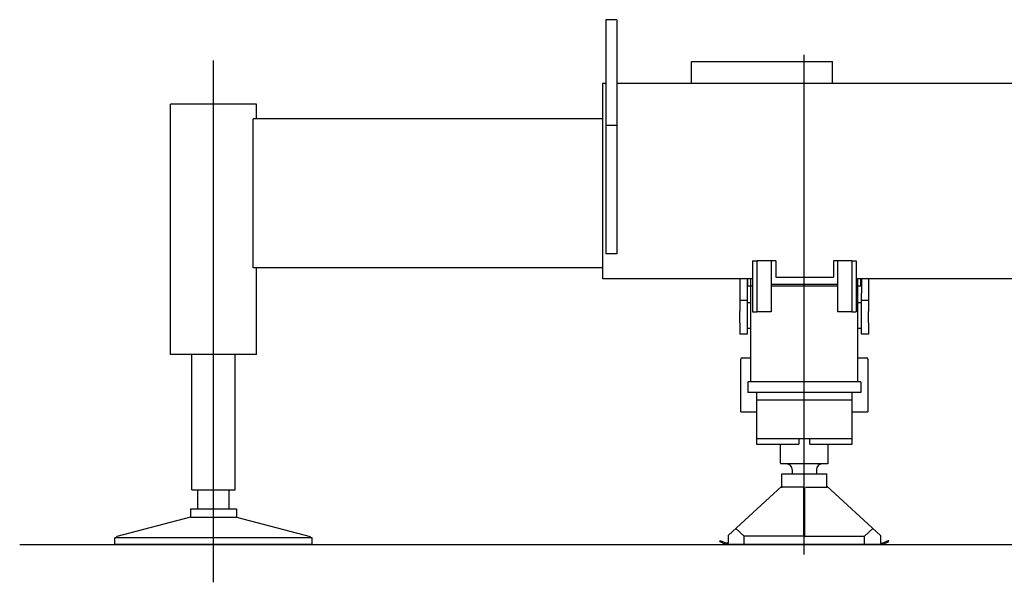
# Model space of a CAD drawing. Extents: x 17270 to 64146, y 4475 to 40036.
# Tile 1 of 53: x 17270 to 20759, y 5222 to 7216. Entities that reach past the tile are written whole.
import ezdxf

# ---------------------------------------------------------------- set-up
doc = ezdxf.new("R2010")
doc.units = 0
doc.layers.get('0').update_dxf_attribs({"linetype": 'CONTINUOUS'})

msp = doc.modelspace()

# ---------------------------------------------------------------- linework, layer by layer
at = {"color": 130, "linetype": 'Continuous'}
for p, q in [((19346.5, 7216), (19346.5, 7166)), ((19386.5, 7216), (19346.5, 7216)), ((19386.5, 7216), (19386.5, 7166)), ((19346.5, 7166), (19346.5, 6841)), ((19386.5, 7166), (19386.5, 6841)), ((17956.5, 5221.9), (17956.5, 7071.1)), ((19650.5, 7068), (20150.5, 7068)), ((19650.5, 6991), (19650.5, 7068)), ((20150.5, 6991), (20150.5, 7068)), ((19336.5, 6991), (19346.5, 6991)), ((19336.5, 6297), (19336.5, 6991)), ((19386.5, 6991), (22178.5, 6991)), ((17804.4, 6029), (17804.4, 6917)), ((17956.5, 6917), (17804.4, 6917)), ((18108.6, 6917), (17956.5, 6917)), ((18108.6, 6864.4), (18108.6, 6917)), ((19336.5, 6864.4), (18096.5, 6864.4)), ((18096.5, 6337), (18096.5, 6864.4)), ((19346.5, 6841), (19346.5, 6403)), ((19386.5, 6841), (19346.5, 6841)), ((19386.5, 6841), (19386.5, 6403)), ((19346.5, 6403), (19346.5, 6386)), ((19386.5, 6403), (19386.5, 6386)), ((19386.5, 6386), (19346.5, 6386)), ((19866.5, 6361), (19866.5, 6181)), ((19866.5, 6361), (19882.5, 6361)), ((19933.5, 6361), (19882.5, 6361)), ((19882.5, 6361), (19882.5, 6181)), ((19933.5, 6361), (19933.5, 6181)), ((19949.5, 6361), (19933.5, 6361)), ((19949.5, 6361), (19949.5, 6304)), ((20168.5, 6361), (20153.5, 6361)), ((20153.5, 6361), (20153.5, 6304)), ((20218.5, 6361), (20168.5, 6361)), ((20168.5, 6361), (20168.5, 6181)), ((20218.5, 6361), (20234.5, 6361)), ((20218.5, 6361), (20218.5, 6181)), ((20234.5, 6361), (20234.5, 6181)), ((19336.5, 6337), (18096.5, 6337)), ((18108.6, 6029), (18108.6, 6337)), ((19866.5, 6297), (19336.5, 6297)), ((19822.5, 6297), (19822.5, 6247)), ((19847.5, 6297), (19847.5, 6247)), ((19850.5, 6272), (19850.5, 6297)), ((19949.5, 6304), (20153.5, 6304)), ((22178.5, 6297), (20234.5, 6297)), ((20250.5, 6272), (20250.5, 6297)), ((20253.5, 6297), (20253.5, 6247)), ((20278.5, 6297), (20278.5, 6247)), ((19822.5, 6247), (19822.5, 6222)), ((19847.5, 6247), (19847.5, 6222)), ((19866.5, 6272), (19850.5, 6272)), ((19933.5, 6279), (20168.5, 6279)), ((20168.5, 6272), (19933.5, 6272)), ((20250.5, 6272), (20234.5, 6272)), ((20253.5, 6222), (20253.5, 6247)), ((20278.5, 6247), (20278.5, 6222)), ((19822.5, 6222), (19822.5, 6182)), ((19822.5, 6222), (19847.5, 6222)), ((19847.5, 6222), (19847.5, 6102)), ((19860.5, 6212), (19847.5, 6212)), ((20253.5, 6212), (20240.5, 6212)), ((20253.5, 6222), (20278.5, 6222)), ((20253.5, 6182), (20253.5, 6222)), ((20278.5, 6222), (20278.5, 6182)), ((19822.5, 6142), (19822.5, 6182)), ((19866.5, 6181), (19882.5, 6181)), ((19933.5, 6181), (19882.5, 6181)), ((20218.5, 6181), (20168.5, 6181)), ((20218.5, 6181), (20234.5, 6181)), ((20253.5, 6142), (20253.5, 6182)), ((20278.5, 6142), (20278.5, 6182)), ((19822.5, 6142), (19822.5, 6102)), ((20253.5, 6102), (20253.5, 6142)), ((20278.5, 6142), (20278.5, 6102)), ((19860.5, 6122), (19847.5, 6122)), ((20253.5, 6122), (20240.5, 6122)), ((19847.5, 6102), (19822.5, 6102)), ((20278.5, 6102), (20253.5, 6102)), ((17956.5, 6029), (17804.4, 6029)), ((17880, 5550), (17880, 6029)), ((18108.6, 6029), (17956.5, 6029)), ((18033, 5550), (18033, 6029)), ((17880, 5550), (18033, 5550))]:
    msp.add_line(p, q, dxfattribs=at)
at = {"color": 4, "linetype": 'Continuous'}
for p, q in [((20050.5, 5320.6), (20050.5, 7091)), ((19860.5, 5932), (19860.5, 6297)), ((20240.5, 5932), (20240.5, 6297)), ((19825.7, 5825.9), (19825.7, 6013.2)), ((19830, 6017.5), (19860.5, 6017.5)), ((20240.5, 6017.5), (20271.1, 6017.5)), ((20275.3, 6013.2), (20275.3, 5825.9)), ((20250.5, 5932), (19850.5, 5932)), ((19850.5, 5932), (19850.5, 5895)), ((20250.5, 5932), (20250.5, 5895)), ((20250.5, 5895), (19850.5, 5895)), ((19880.5, 5895), (19880.5, 5712.1)), ((20220.5, 5867), (19880.5, 5867)), ((20220.5, 5712.1), (20220.5, 5895)), ((19825.7, 5825.9), (19880.5, 5825.9)), ((20220.5, 5825.9), (20275.3, 5825.9)), ((19880.5, 5731.1), (20220.5, 5731.1)), ((20030.5, 5731.1), (20030.5, 5712.1)), ((20070.5, 5712.1), (20070.5, 5731.1)), ((19880.5, 5712.1), (20030.5, 5712.1)), ((19965.5, 5644.1), (19965.5, 5712.1)), ((20070.5, 5712.1), (20220.5, 5712.1)), ((20135.5, 5644.1), (20135.5, 5712.1)), ((19965.5, 5644.1), (19967, 5641.5)), ((20134, 5641.5), (19967, 5641.5)), ((20007.5, 5621.5), (20007.5, 5606.5)), ((20093.5, 5621.5), (20093.5, 5606.5)), ((20135.5, 5644.1), (20134, 5641.5)), ((19970.5, 5606.5), (20130.5, 5606.5)), ((19970.5, 5556.5), (19970.5, 5606.5)), ((20130.5, 5556.5), (20130.5, 5606.5)), ((17901.5, 5482), (17901.5, 5550)), ((18011.5, 5482), (18011.5, 5550)), ((19780.5, 5387.5), (19970.5, 5562.7)), ((20046, 5559.5), (19970.5, 5559.5)), ((20049, 5385.5), (20049, 5557.3)), ((20052, 5385.5), (20052, 5557.3)), ((20055, 5559.5), (20130.5, 5559.5)), ((20320.5, 5387.5), (20130.5, 5562.7)), ((17874.6, 5482), (18038.4, 5482)), ((17874.6, 5482), (17874.6, 5453)), ((18038.4, 5482), (18038.4, 5453)), ((17874.6, 5453), (17613.6, 5384)), ((17874.6, 5453), (18038.4, 5453)), ((18038.4, 5453), (18299.4, 5384)), ((19837.2, 5385.5), (19807.8, 5412.6)), ((20263.9, 5385.5), (20293.3, 5412.6)), ((17606.4, 5356), (17606.4, 5379)), ((18306.4, 5379), (17606.4, 5379)), ((17613.6, 5379.3), (17613.6, 5384)), ((18299.4, 5379.3), (18299.4, 5384)), ((18306.4, 5356), (18306.4, 5379)), ((19780.5, 5387.5), (19780.5, 5360.5)), ((20049, 5385.5), (19837.2, 5385.5)), ((19837.2, 5356), (19837.2, 5385.5)), ((20052, 5385.5), (20263.9, 5385.5)), ((20263.9, 5356), (20263.9, 5385.5)), ((20320.5, 5387.5), (20320.5, 5360.5)), ((18306.4, 5356), (17606.4, 5356)), ((19750.9, 5366.4), (19752.7, 5370.5)), ((19750.9, 5366.4), (19773.6, 5356)), ((19752.7, 5370.5), (19774.5, 5360.5)), ((20327.5, 5356), (19773.6, 5356)), ((19780.5, 5360.5), (19774.5, 5360.5)), ((20320.5, 5360.5), (20326.5, 5360.5)), ((20326.5, 5360.5), (20348.4, 5370.5)), ((20327.5, 5356), (20350.2, 5366.4)), ((20350.2, 5366.4), (20348.4, 5370.5))]:
    msp.add_line(p, q, dxfattribs=at)
at = {"color": 104, "linetype": 'Continuous'}
msp.add_line((17269.6, 5356), (27645.9, 5356), dxfattribs=at)
at = {"color": 4, "linetype": 'Continuous'}
for centre, radius, start, end in [((19830, 6013.2), 4.3, 90, 180), ((20271, 6013.2), 4.3, 0.0001, 90), ((19987.5, 5621.5), 20, 0, 90), ((20113.5, 5621.5), 20, 90, 180)]:
    msp.add_arc(centre, radius, start, end, dxfattribs=at)

doc.saveas('drawing.dxf')
